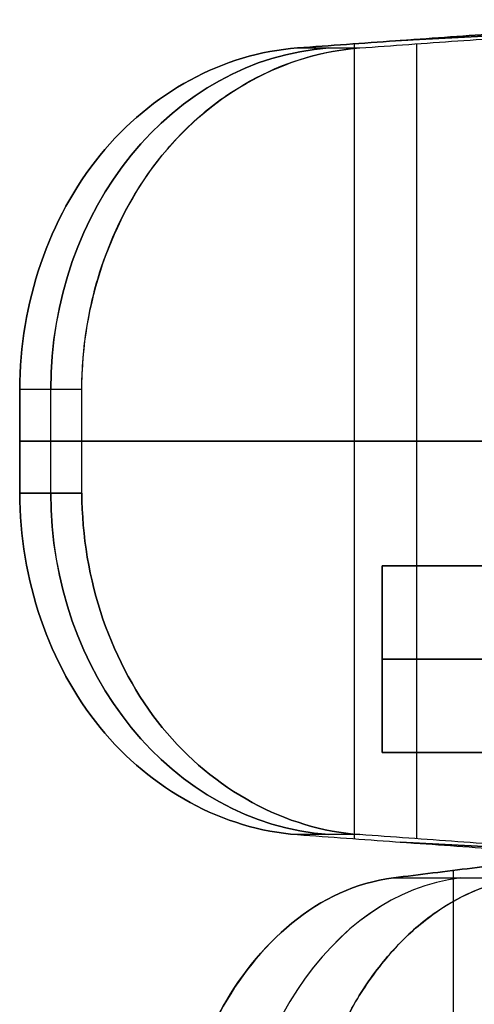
# Model space of a CAD drawing. Header units: millimetres. Extents: x -250 to 250, y -226 to 214.
# Tile 131 of 175: x 124.663 to 125.393, y -144.145 to -142.562. Entities that reach past the tile are written whole.
import ezdxf

# ---------------------------------------------------------------- set-up
doc = ezdxf.new("R2010")
doc.units = ezdxf.units.MM
doc.layers.add('Livello 01', color=7, linetype='Continuous')

msp = doc.modelspace()

# ---------------------------------------------------------------- linework, layer by layer
at = {"layer": 'Livello 01', "color": 254, "true_color": 0xcad1ee}
for p, q in [((125.2743, -142.5954, 121.8235), (125.6743, -142.5738, 121.8235)), ((125.6743, -142.5738, 107.1157), (125.2743, -142.5954, 107.1157)), ((125.201, -143.8784, 121.7811), (125.201, -142.6007, 121.7811)), ((125.201, -143.8784, 107.158), (125.201, -142.6007, 107.158)), ((125.301, -143.8784, 121.6079), (125.301, -142.6007, 121.6079)), ((125.301, -143.8784, 107.3312), (125.301, -142.6007, 107.3312)), ((124.7128, -143.3229, 121.3838), (124.7128, -143.1563, 121.3838)), ((124.7128, -143.3229, 107.5553), (124.7128, -143.1563, 107.5553)), ((125.7392, -143.2396, 122.0919), (124.6628, -143.2396, 121.4704)), ((124.6628, -143.2396, 121.4704), (124.7628, -143.2396, 121.2972)), ((124.6628, -143.2396, 107.4687), (125.7392, -143.2396, 106.8472)), ((124.6628, -143.2396, 107.4687), (124.7628, -143.2396, 107.6419)), ((125.8392, -143.2396, 121.9187), (124.7628, -143.2396, 121.2972)), ((125.8392, -143.2396, 107.0204), (124.7628, -143.2396, 107.6419)), ((125.2453, -143.4396, 117.9696), (128.65, -143.4396, 117.9696)), ((125.2453, -143.4396, 110.9696), (128.65, -143.4396, 110.9696)), ((125.2453, -143.4396, 113.4696), (128.65, -143.4396, 113.4696)), ((125.2453, -143.4396, 115.4696), (128.65, -143.4396, 115.4696)), ((125.2453, -143.7396, 117.9696), (125.2453, -143.4396, 117.9696)), ((125.2453, -143.7396, 110.9696), (125.2453, -143.4396, 110.9696)), ((125.2453, -143.7396, 113.4696), (125.2453, -143.4396, 113.4696)), ((125.2453, -143.7396, 115.4696), (125.2453, -143.4396, 115.4696)), ((125.6453, -143.5896, 117.6946), (125.2453, -143.5896, 117.8017)), ((125.6453, -143.5896, 110.6946), (125.2453, -143.5896, 110.8017)), ((125.6453, -143.5896, 113.1946), (125.2453, -143.5896, 113.3017)), ((125.2453, -143.5896, 115.6374), (125.6453, -143.5896, 115.7446)), ((125.2453, -143.5896, 117.8017), (125.2453, -143.5896, 118.1374)), ((125.2453, -143.5896, 118.1374), (125.6453, -143.5896, 118.2446)), ((125.2453, -143.5896, 110.8017), (125.2453, -143.5896, 111.1374)), ((125.2453, -143.5896, 111.1374), (125.6453, -143.5896, 111.2446)), ((125.2453, -143.5896, 113.3017), (125.2453, -143.5896, 113.6374)), ((125.2453, -143.5896, 113.6374), (125.6453, -143.5896, 113.7446)), ((125.2453, -143.5896, 115.3017), (125.2453, -143.5896, 115.6374)), ((125.6453, -143.5896, 115.1946), (125.2453, -143.5896, 115.3017)), ((125.2453, -143.7396, 117.9696), (128.65, -143.7396, 117.9696)), ((125.2453, -143.7396, 110.9696), (128.65, -143.7396, 110.9696)), ((125.2453, -143.7396, 113.4696), (128.65, -143.7396, 113.4696)), ((125.2453, -143.7396, 115.4696), (128.65, -143.7396, 115.4696)), ((125.6743, -143.9053, 121.8235), (125.2743, -143.8837, 121.8235)), ((125.2743, -143.8837, 107.1157), (125.6743, -143.9053, 107.1157)), ((125.3602, -145.0698, 89.3), (125.3602, -143.9293, 89.3)), ((125.3602, -145.0698, 103.6391), (125.3602, -143.9293, 103.6391))]:
    msp.add_line(p, q, dxfattribs=at)
at = {"layer": 'Livello 01', "color": 254, "true_color": 0xcad1ee, "extrusion": (-0.5, 0, 0.866025)}
for centre, start, end in [((143.1563, 169.2464, 42.7651), 183.5763, 270), ((143.3229, 169.2464, 42.7651), 270, 356.4237)]:
    msp.add_arc(centre, 0.55, start, end, dxfattribs=at)
at = {"layer": 'Livello 01', "color": 254, "true_color": 0xcad1ee, "extrusion": (-0.5, 0, -0.866025)}
for centre, start, end in [((143.1563, -54.7768, -155.502), 90, 176.4237), ((143.3229, -54.7768, -155.502), 3.5763, 90)]:
    msp.add_arc(centre, 0.55, start, end, dxfattribs=at)
at = {"layer": 'Livello 01', "color": 254, "true_color": 0xcad1ee, "extrusion": (0.694658, 0, 0.71934)}
msp.add_arc((-144.4996, -28.0554, 151.4772), 0.5604, 4.9988, 175.0012, dxfattribs=at)
at = {"layer": 'Livello 01', "color": 254, "true_color": 0xcad1ee, "extrusion": (-0.694658, 0, 0.71934)}
msp.add_arc((144.4996, 162.0822, -12.6884), 0.5604, 184.9988, 355.0012, dxfattribs=at)
at = {"layer": 'Livello 01', "color": 254, "true_color": 0xcad1ee}
for points in [[(125.1094, -142.6073, 121.7283), (125.7392, -142.5619, 122.0919)], [(125.7392, -142.5619, 106.8472), (125.1094, -142.6073, 107.2109)], [(125.2094, -142.6073, 121.5551), (125.8392, -142.5619, 121.9187)], [(125.2094, -142.6073, 107.3841), (125.8392, -142.5619, 107.0204)], [(125.1094, -142.6073, 121.7283), (125.2094, -142.6073, 121.5551)], [(125.1094, -142.6073, 107.2109), (125.2094, -142.6073, 107.3841)], [(124.6628, -143.3229, 121.4704), (124.6628, -143.1563, 121.4704)], [(124.7628, -143.1563, 121.2972), (124.6628, -143.1563, 121.4704)], [(124.6628, -143.1563, 107.4687), (124.6628, -143.3229, 107.4687)], [(124.7628, -143.1563, 107.6419), (124.6628, -143.1563, 107.4687)], [(124.7628, -143.3229, 121.2972), (124.7628, -143.1563, 121.2972)], [(124.7628, -143.3229, 107.6419), (124.7628, -143.1563, 107.6419)], [(124.6628, -143.3229, 121.4704), (124.7628, -143.3229, 121.2972)], [(124.7628, -143.3229, 107.6419), (124.6628, -143.3229, 107.4687)], [(125.2453, -143.4396, 118.1374), (125.2453, -143.4396, 117.8017)], [(125.2453, -143.4396, 117.8017), (125.6453, -143.4396, 117.6946)], [(125.2453, -143.7396, 117.8017), (125.2453, -143.4396, 117.8017)], [(125.2453, -143.4396, 111.1374), (125.2453, -143.4396, 110.8017)], [(125.2453, -143.4396, 110.8017), (125.6453, -143.4396, 110.6946)], [(125.2453, -143.7396, 110.8017), (125.2453, -143.4396, 110.8017)], [(125.2453, -143.4396, 113.6374), (125.2453, -143.4396, 113.3017)], [(125.2453, -143.4396, 113.3017), (125.6453, -143.4396, 113.1946)], [(125.2453, -143.7396, 113.3017), (125.2453, -143.4396, 113.3017)], [(125.2453, -143.4396, 115.6374), (125.2453, -143.4396, 115.3017)], [(125.6453, -143.4396, 115.7446), (125.2453, -143.4396, 115.6374)], [(125.2453, -143.4396, 115.6374), (125.2453, -143.7396, 115.6374)], [(125.2453, -143.4396, 118.1374), (125.2453, -143.7396, 118.1374)], [(125.6453, -143.4396, 118.2446), (125.2453, -143.4396, 118.1374)], [(125.2453, -143.4396, 111.1374), (125.2453, -143.7396, 111.1374)], [(125.6453, -143.4396, 111.2446), (125.2453, -143.4396, 111.1374)], [(125.2453, -143.4396, 113.6374), (125.2453, -143.7396, 113.6374)], [(125.6453, -143.4396, 113.7446), (125.2453, -143.4396, 113.6374)], [(125.2453, -143.7396, 115.3017), (125.2453, -143.4396, 115.3017)], [(125.2453, -143.4396, 115.3017), (125.6453, -143.4396, 115.1946)], [(125.2453, -143.7396, 117.8017), (125.2453, -143.7396, 118.1374)], [(125.6453, -143.7396, 117.6946), (125.2453, -143.7396, 117.8017)], [(125.2453, -143.7396, 110.8017), (125.2453, -143.7396, 111.1374)], [(125.6453, -143.7396, 110.6946), (125.2453, -143.7396, 110.8017)], [(125.2453, -143.7396, 113.3017), (125.2453, -143.7396, 113.6374)], [(125.6453, -143.7396, 113.1946), (125.2453, -143.7396, 113.3017)], [(125.2453, -143.7396, 115.3017), (125.2453, -143.7396, 115.6374)], [(125.2453, -143.7396, 115.6374), (125.6453, -143.7396, 115.7446)], [(125.2453, -143.7396, 118.1374), (125.6453, -143.7396, 118.2446)], [(125.2453, -143.7396, 111.1374), (125.6453, -143.7396, 111.2446)], [(125.2453, -143.7396, 113.6374), (125.6453, -143.7396, 113.7446)], [(125.6453, -143.7396, 115.1946), (125.2453, -143.7396, 115.3017)], [(125.1094, -143.8718, 121.7283), (125.7392, -143.9172, 122.0919)], [(125.2094, -143.8718, 121.5551), (125.1094, -143.8718, 121.7283)], [(125.1094, -143.8718, 107.2109), (125.7392, -143.9172, 106.8472)], [(125.2094, -143.8718, 107.3841), (125.1094, -143.8718, 107.2109)], [(125.8392, -143.9172, 121.9187), (125.2094, -143.8718, 121.5551)], [(125.8392, -143.9172, 107.0204), (125.2094, -143.8718, 107.3841)], [(125.7693, -143.8786, 88.8894), (125.2635, -143.9413, 89.3971)], [(125.2635, -143.9413, 103.542), (125.7693, -143.8786, 104.0497)], [(125.2635, -143.9413, 89.3971), (125.4719, -143.9413, 89.6129)], [(125.2635, -143.9413, 103.542), (125.4719, -143.9413, 103.3262)]]:
    msp.add_open_spline(points, degree=1, dxfattribs=at)
for points, knots in [([(124.6628, -143.1563, 121.4704), (124.6628, -143.018, 121.4704), (124.71, -142.8804, 121.4976), (124.874, -142.6789, 121.5923), (124.9899, -142.616, 121.6593), (125.1094, -142.6073, 121.7283)], [-0.8489449, -0.8489449, -0.8489449, -0.8489449, -0.4244725, -0.4244725, 0, 0, 0, 0]), ([(125.1094, -142.6073, 107.2109), (124.9899, -142.616, 107.2799), (124.874, -142.6789, 107.3468), (124.71, -142.8804, 107.4415), (124.6628, -143.018, 107.4687), (124.6628, -143.1563, 107.4687)], [-0.8489449, -0.8489449, -0.8489449, -0.8489449, -0.4244725, -0.4244725, 0, 0, 0, 0]), ([(124.7628, -143.1563, 121.2972), (124.7628, -143.1227, 121.2972), (124.7667, -143.0731, 121.2994), (124.7764, -143.0246, 121.3051), (124.7842, -142.9925, 121.3095), (124.7883, -142.9778, 121.3119), (124.8161, -142.8933, 121.3279), (124.8492, -142.8324, 121.3471), (124.9134, -142.7533, 121.3841), (124.9482, -142.718, 121.4043), (124.9872, -142.689, 121.4268), (125.0142, -142.6711, 121.4423), (125.0292, -142.6623, 121.451), (125.0954, -142.6275, 121.4892), (125.1511, -142.6115, 121.5214), (125.2094, -142.6073, 121.5551)], [0, 0, 0, 0, 0.1040969, 0.1561453, 0.1561453, 0.2081937, 0.2081937, 0.4163874, 0.4163874, 0.5204843, 0.5725327, 0.5725327, 0.6245811, 0.6245811, 0.8327748, 0.8327748, 0.8327748, 0.8327748]), ([(124.7628, -143.1563, 107.6419), (124.7628, -143.018, 107.6419), (124.81, -142.8804, 107.6147), (124.974, -142.6789, 107.52), (125.0899, -142.616, 107.4531), (125.2094, -142.6073, 107.3841)], [-0.8489449, -0.8489449, -0.8489449, -0.8489449, -0.4244725, -0.4244725, 0, 0, 0, 0]), ([(125.1094, -143.8718, 121.7283), (124.9899, -143.8632, 121.6593), (124.874, -143.8002, 121.5923), (124.71, -143.5987, 121.4976), (124.6628, -143.4611, 121.4704), (124.6628, -143.3229, 121.4704)], [-0.8489449, -0.8489449, -0.8489449, -0.8489449, -0.4244725, -0.4244725, 0, 0, 0, 0]), ([(124.6628, -143.3229, 107.4687), (124.6628, -143.4611, 107.4687), (124.71, -143.5987, 107.4415), (124.874, -143.8002, 107.3468), (124.9899, -143.8632, 107.2799), (125.1094, -143.8718, 107.2109)], [-0.8489449, -0.8489449, -0.8489449, -0.8489449, -0.4244725, -0.4244725, 0, 0, 0, 0]), ([(124.7628, -143.3229, 121.2972), (124.7628, -143.4611, 121.2972), (124.81, -143.5987, 121.3244), (124.974, -143.8002, 121.4191), (125.0899, -143.8632, 121.4861), (125.2094, -143.8718, 121.5551)], [-0.8489449, -0.8489449, -0.8489449, -0.8489449, -0.4244725, -0.4244725, 0, 0, 0, 0]), ([(125.2094, -143.8718, 107.3841), (125.0899, -143.8632, 107.4531), (124.974, -143.8002, 107.52), (124.81, -143.5987, 107.6147), (124.7628, -143.4611, 107.6419), (124.7628, -143.3229, 107.6419)], [-0.8489449, -0.8489449, -0.8489449, -0.8489449, -0.4244725, -0.4244725, 0, 0, 0, 0]), ([(125.2635, -143.9413, 89.3971), (125.2034, -143.9488, 89.4574), (125.1476, -143.9754, 89.5133), (125.0529, -144.0527, 89.6081), (125.014, -144.1031, 89.6472), (124.9246, -144.2679, 89.737), (124.9024, -144.3933, 89.7596), (124.9024, -144.4996, 89.7596)], [0, 0, 0, 0, 0.2104199, 0.2104199, 0.4208397, 0.4208397, 0.8416794, 0.8416794, 0.8416794, 0.8416794]), ([(124.9024, -144.4996, 103.1796), (124.9024, -144.3933, 103.1796), (124.9245, -144.2679, 103.2021), (125.0139, -144.1031, 103.2919), (125.0529, -144.0527, 103.331), (125.1476, -143.9755, 103.4258), (125.2034, -143.9488, 103.4817), (125.2635, -143.9413, 103.542)], [0, 0, 0, 0, 0.4208394, 0.4208394, 0.6312592, 0.6312592, 0.8416789, 0.8416789, 0.8416789, 0.8416789]), ([(125.4719, -143.9413, 89.6129), (125.4228, -143.9477, 89.6622), (125.375, -143.9669, 89.7101), (125.3097, -144.012, 89.7757), (125.2891, -144.0298, 89.7964), (125.2502, -144.0712, 89.8354), (125.2311, -144.0958, 89.8546), (125.1983, -144.1461, 89.8875), (125.1837, -144.1733, 89.9022), (125.158, -144.2319, 89.928), (125.1465, -144.2646, 89.9395), (125.1199, -144.3604, 89.9662), (125.1109, -144.4281, 89.9752), (125.1108, -144.4996, 89.9754)], [0, 0, 0, 0, 0.2085781, 0.2085781, 0.3128672, 0.3128672, 0.4171563, 0.4171563, 0.5214454, 0.5214454, 0.6257344, 0.6257344, 0.8343126, 0.8343126, 0.8343126, 0.8343126]), ([(125.1108, -144.4996, 102.9638), (125.1109, -144.4297, 102.9639), (125.1203, -144.3606, 102.9733), (125.1463, -144.2645, 102.9995), (125.1571, -144.2339, 103.0103), (125.1828, -144.1754, 103.036), (125.1984, -144.1463, 103.0518), (125.231, -144.0956, 103.0844), (125.2488, -144.0726, 103.1023), (125.2878, -144.0313, 103.1414), (125.3098, -144.0122, 103.1635), (125.3748, -143.9663, 103.2288), (125.4216, -143.9478, 103.2758), (125.4719, -143.9413, 103.3262)], [0, 0, 0, 0, 0.2085776, 0.2085776, 0.3128664, 0.3128664, 0.4171552, 0.4171552, 0.521444, 0.521444, 0.6257328, 0.6257328, 0.8343104, 0.8343104, 0.8343104, 0.8343104])]:
    msp.add_open_spline(points, degree=3, knots=knots, dxfattribs=at)

doc.saveas('drawing.dxf')
